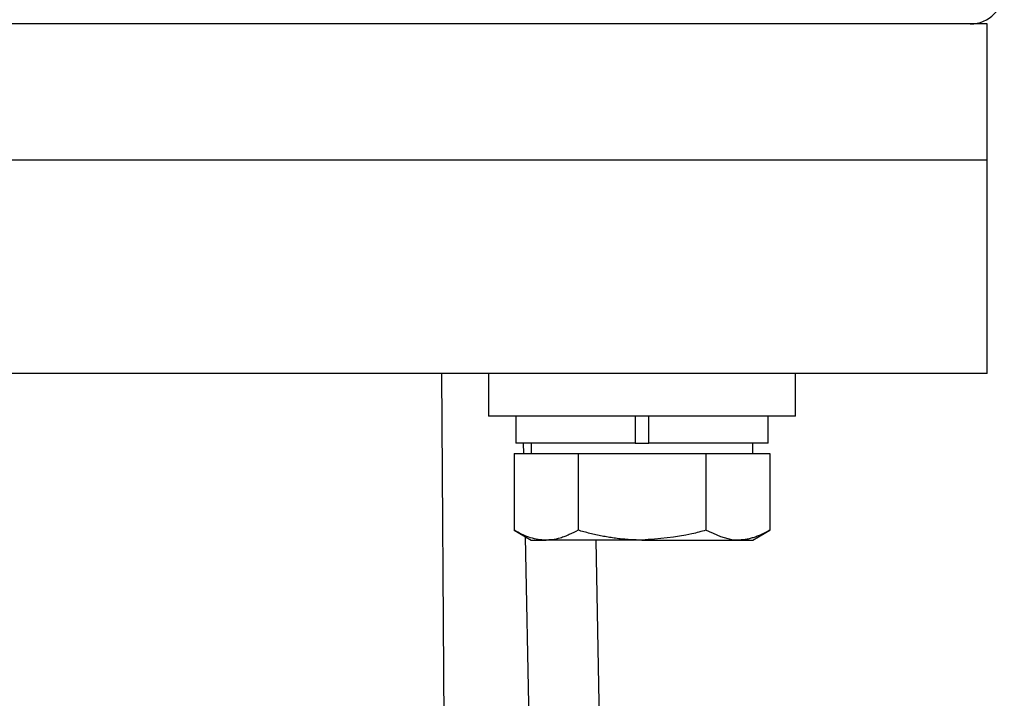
# Model space of a CAD drawing. Header units: millimetres. Extents: x 411 to 1892, y 42 to 1259.
# Tile 24 of 25: x 1750 to 1808, y 685 to 725. Entities that reach past the tile are written whole.
import ezdxf

# ---------------------------------------------------------------- set-up
doc = ezdxf.new("R2010")
doc.units = ezdxf.units.MM

msp = doc.modelspace()

# ---------------------------------------------------------------- linework, layer by layer
at = {"color": 7, "linetype": 'Continuous', "lineweight": 25}
for p, q in [((1805.768, 724.873), (1717.768, 724.873)), ((1806.768, 724.873), (1805.768, 724.873)), ((1806.768, 716.873), (1806.768, 724.873)), ((1806.768, 716.873), (1729.948, 716.873)), ((1806.768, 704.369), (1806.768, 716.873)), ((1775.266, 635.7), (1774.768, 704.373)), ((1777.516, 704.373), (1777.516, 701.873)), ((1795.516, 701.873), (1795.516, 704.373)), ((1795.516, 701.873), (1777.516, 701.873)), ((1779.116, 701.873), (1779.116, 700.273)), ((1786.116, 701.873), (1786.116, 700.273)), ((1786.916, 700.273), (1786.916, 701.873)), ((1793.916, 700.273), (1793.916, 701.873)), ((1786.116, 700.273), (1779.116, 700.273)), ((1779.579, 699.673), (1779.566, 700.273)), ((1780.016, 700.273), (1780.016, 699.673)), ((1786.116, 700.273), (1786.916, 700.273)), ((1793.916, 700.273), (1786.916, 700.273)), ((1793.016, 699.673), (1793.016, 700.273)), ((1779.011, 699.673), (1779.011, 695.178)), ((1779.011, 699.673), (1780.887, 699.673)), ((1780.887, 699.673), (1782.764, 699.673)), ((1782.764, 699.673), (1782.764, 695.178)), ((1782.764, 699.673), (1786.516, 699.673)), ((1786.516, 699.673), (1790.269, 699.673)), ((1790.269, 699.673), (1790.269, 695.178)), ((1790.269, 699.673), (1792.146, 699.673)), ((1792.146, 699.673), (1794.022, 699.673)), ((1794.022, 699.673), (1794.022, 695.178)), ((1779.011, 695.178), (1780.016, 694.598)), ((1780.904, 635.7), (1779.68, 694.792)), ((1793.016, 694.598), (1794.022, 695.178)), ((1780.016, 694.598), (1780.887, 694.598)), ((1786.516, 694.598), (1780.887, 694.598)), ((1783.804, 694.598), (1784.904, 635.7)), ((1786.516, 694.598), (1792.146, 694.598)), ((1792.146, 694.598), (1793.016, 694.598))]:
    msp.add_line(p, q, dxfattribs=at)
msp.add_arc((1805.768, 726.873), 2, 270, 0, dxfattribs=at)
for points in [[(1806.768, 716.873), (1806.693, 716.873), (1806.545, 716.873), (1805.349, 716.873), (1803.464, 716.873), (1800.85, 716.873), (1797.571, 716.873), (1793.678, 716.873), (1789.24, 716.873), (1784.332, 716.873), (1779.038, 716.873), (1773.448, 716.873), (1767.658, 716.873), (1761.768, 716.873), (1755.877, 716.873), (1750.088, 716.873), (1744.498, 716.873), (1739.203, 716.873), (1734.295, 716.873), (1729.857, 716.873), (1725.964, 716.873), (1722.686, 716.873), (1720.072, 716.873), (1718.186, 716.873), (1716.991, 716.873), (1716.842, 716.873), (1716.768, 716.873)], [(1806.768, 704.373), (1806.693, 704.373), (1806.545, 704.373), (1805.349, 704.373), (1803.464, 704.373), (1800.85, 704.373), (1797.571, 704.373), (1793.678, 704.373), (1789.24, 704.373), (1784.332, 704.373), (1779.038, 704.373), (1773.448, 704.373), (1767.658, 704.373), (1761.768, 704.373), (1755.877, 704.373), (1750.088, 704.373), (1744.498, 704.373), (1739.203, 704.373), (1734.295, 704.373), (1729.857, 704.373), (1725.964, 704.373), (1722.686, 704.373), (1720.072, 704.373), (1718.186, 704.373), (1716.991, 704.373), (1716.842, 704.373), (1716.768, 704.373)]]:
    msp.add_open_spline(points, degree=3, dxfattribs=at)
for points, knots in [([(1780.887, 694.598), (1780.843, 694.598), (1780.505, 694.603), (1780.02, 694.707), (1779.441, 694.942), (1779.155, 695.099), (1779.011, 695.178)], [0, 0, 0, 0, 0.070064, 0.531739, 0.765238, 1, 1, 1, 1]), ([(1782.764, 695.178), (1782.595, 695.086), (1782.34, 694.947), (1781.991, 694.805), (1781.652, 694.692), (1781.282, 694.612), (1781.004, 694.602), (1780.887, 694.598)], [0, 0, 0, 0, 0.275367, 0.415335, 0.560871, 0.816734, 1, 1, 1, 1]), ([(1786.516, 694.598), (1786.363, 694.599), (1786.056, 694.603), (1785.631, 694.63), (1785.24, 694.667), (1784.883, 694.712), (1784.528, 694.768), (1784.173, 694.832), (1783.819, 694.906), (1783.465, 694.989), (1783.113, 695.079), (1782.88, 695.145), (1782.764, 695.178)], [0, 0, 0, 0, 0.120693, 0.241584, 0.33568, 0.42986, 0.524271, 0.618751, 0.71394, 0.809184, 0.904572, 1, 1, 1, 1]), ([(1790.269, 695.178), (1789.996, 695.102), (1788.773, 694.76), (1787.503, 694.668), (1786.516, 694.598)], [0, 0, 0, 0, 0.223713, 1, 1, 1, 1]), ([(1792.146, 694.598), (1792.101, 694.598), (1791.467, 694.606), (1790.847, 694.903), (1790.269, 695.178)], [0, 0, 0, 0, 0.070215, 1, 1, 1, 1]), ([(1794.022, 695.178), (1793.87, 695.095), (1793.643, 694.97), (1793.335, 694.839), (1793.102, 694.754), (1792.866, 694.685), (1792.627, 694.635), (1792.387, 694.604), (1792.226, 694.6), (1792.146, 694.598)], [0, 0, 0, 0, 0.247368, 0.371217, 0.495328, 0.620998, 0.746852, 0.873314, 1, 1, 1, 1])]:
    msp.add_open_spline(points, degree=3, knots=knots, dxfattribs=at)

doc.saveas('drawing.dxf')
